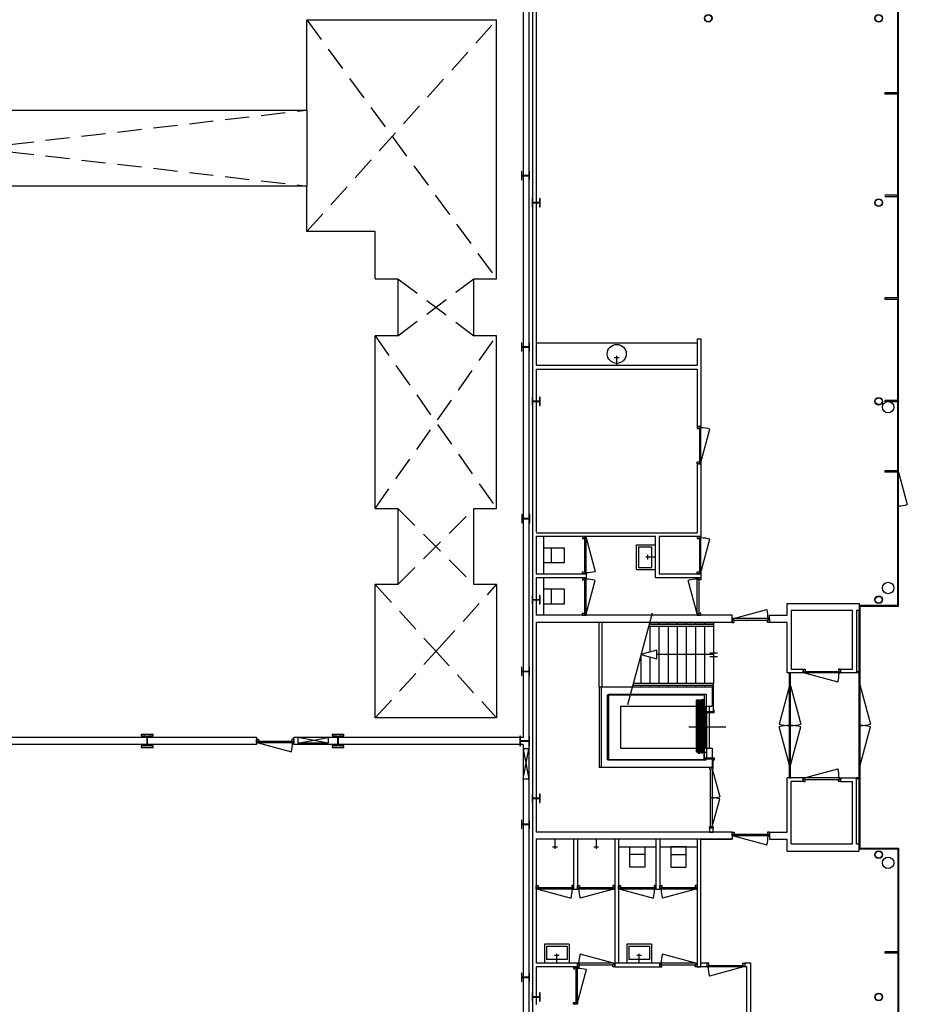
# Model space of a CAD drawing. Header units: millimetres. Extents: x 9251 to 87900, y 65165 to 131508.
# Tile 13 of 37: x 63788 to 87165, y 88763 to 114682. Entities that reach past the tile are written whole.
import ezdxf

# ---------------------------------------------------------------- set-up
doc = ezdxf.new("R2010")
doc.units = ezdxf.units.MM
doc.header["$LTSCALE"] = 100
doc.linetypes.add('HIDDEN', pattern=[9.525, 6.35, -3.175])
for name, color, linetype in [('AA28----_KONSTRUKTIE', 9, 'Continuous'), ('AL22----_BINNENWAND', 2, 'Continuous'), ('AL24----_TRAPPEN', 1, 'Continuous'), ('AL28----_KONSTRUKTIE', 7, 'Continuous'), ('AL31----_BUITENKOZIJN', 1, 'Continuous'), ('AL32----_BINNENKOZIJN', 1, 'Continuous'), ('AL43----_VLOERAFWERKING', 7, 'Continuous'), ('AL74----_SANITAIR', 7, 'Continuous')]:
    doc.layers.add(name, color=color, linetype=linetype)

# ---------------------------------------------------------------- blocks, each defined once
blk = doc.blocks.new('kol-10')
at = {"layer": 'AA28----_KONSTRUKTIE', "linetype": 'Continuous'}
h = blk.add_hatch(color=256, dxfattribs=at)
h.dxf.hatch_style = 1
h.paths.add_polyline_path([(-3.5, 76), (-3.5, -76, -0.4142136), (-21.5, -94), (-110, -94), (-110, -105), (110, -105), (110, -94), (21.5, -94, -0.4142136), (3.5, -76), (3.5, 76, -0.4142136), (21.5, 94), (110, 94), (110, 105), (-110, 105), (-110, 94), (-21.5, 94, -0.4142136)])
at = {"layer": 'AL28----_KONSTRUKTIE'}
blk.add_lwpolyline([(3.5, 76, -0.4142136), (21.5, 94), (110, 94), (110, 105), (-110, 105), (-110, 94), (-21.5, 94, -0.4142136), (-3.5, 76), (-3.5, -76, -0.4142136), (-21.5, -94), (-110, -94), (-110, -105), (110, -105), (110, -94), (21.5, -94, -0.4142136), (3.5, -76)], format="xyb", close=True, dxfattribs=at)
blk = doc.blocks.new('kol-11')
at = {"layer": 'AA28----_KONSTRUKTIE'}
h = blk.add_hatch(color=256, dxfattribs=at)
h.dxf.hatch_style = 1
edge = h.paths.add_edge_path()
edge.add_arc((37.5, 104), 27, 90, 180, ccw=False)
edge.add_line((37.5, 131), (155, 131))
edge.add_line((155, 131), (155, 170))
edge.add_line((155, 170), (-155, 170))
edge.add_line((-155, 170), (-155, 131))
edge.add_line((-155, 131), (-37.5, 131))
edge.add_arc((-37.5, 104), 27, 0, 90, ccw=False)
edge.add_line((-10.5, 104), (-10.5, -104))
edge.add_arc((-37.5, -104), 27, -90, 0, ccw=False)
edge.add_line((-37.5, -131), (-155, -131))
edge.add_line((-155, -131), (-155, -170))
edge.add_line((-155, -170), (155, -170))
edge.add_line((155, -170), (155, -131))
edge.add_line((155, -131), (37.5, -131))
edge.add_arc((37.5, -104), 27, 180, 270, ccw=False)
edge.add_line((10.5, -104), (10.5, 104))
at = {"layer": 'AL28----_KONSTRUKTIE'}
blk.add_lwpolyline([(10.5, 104, -0.4142136), (37.5, 131), (155, 131), (155, 170), (-155, 170), (-155, 131), (-37.5, 131, -0.4142136), (-10.5, 104), (-10.5, -104, -0.4142136), (-37.5, -131), (-155, -131), (-155, -170), (155, -170), (155, -131), (37.5, -131, -0.4142136), (10.5, -104)], format="xyb", close=True, dxfattribs=at)
blk = doc.blocks.new('kol-1')
at = {"layer": 'AL28----_KONSTRUKTIE'}
for radius in [100, 90]:
    blk.add_circle((0, 0), radius, dxfattribs=at)
blk = doc.blocks.new('kol-2')
at = {"layer": 'AA28----_KONSTRUKTIE', "linetype": 'Continuous'}
h = blk.add_hatch(color=256, dxfattribs=at)
h.dxf.hatch_style = 1
h.paths.add_polyline_path([(-3.75, 88.5), (-3.75, -88.5, -0.41421356), (-27.75, -112.5), (-130, -112.5), (-130, -125), (130, -125), (130, -112.5), (27.75, -112.5, -0.41421356), (3.75, -88.5), (3.75, 88.5, -0.41421356), (27.75, 112.5), (130, 112.5), (130, 125), (-130, 125), (-130, 112.5), (-27.75, 112.5, -0.41421356)])
at = {"layer": 'AL28----_KONSTRUKTIE'}
blk.add_lwpolyline([(3.75, 88.5, -0.41421356), (27.75, 112.5), (130, 112.5), (130, 125), (-130, 125), (-130, 112.5), (-27.75, 112.5, -0.41421356), (-3.75, 88.5), (-3.75, -88.5, -0.41421356), (-27.75, -112.5), (-130, -112.5), (-130, -125), (130, -125), (130, -112.5), (27.75, -112.5, -0.41421356), (3.75, -88.5)], format="xyb", close=True, dxfattribs=at)
blk = doc.blocks.new('*U34')
at = {"layer": 'AL32----_BINNENKOZIJN'}
blk.add_line((-35, 50), (-913, 285), dxfattribs=at)
for points in [[(-980, -50), (-930, -50), (-930, 9), (-945, 9), (-945, 50), (-980, 50)], [(-945, 50), (-945, 9), (-35, 9), (-35, 50), (-945, 50)], [(0, -50), (-50, -50), (-50, 9), (-35, 9), (-35, 50), (0, 50)]]:
    blk.add_lwpolyline(points, close=True, dxfattribs=at)
blk.add_arc((-65, 50), 880, 164.4945, 180, dxfattribs=at)
blk = doc.blocks.new('*U33')
at = {"layer": 'AL32----_BINNENKOZIJN'}
blk.add_line((-945, 50), (-67, 285), dxfattribs=at)
for points in [[(-980, -50), (-930, -50), (-930, 9), (-945, 9), (-945, 50), (-980, 50)], [(-945, 50), (-945, 9), (-35, 9), (-35, 50), (-945, 50)], [(0, -50), (-50, -50), (-50, 9), (-35, 9), (-35, 50), (0, 50)]]:
    blk.add_lwpolyline(points, close=True, dxfattribs=at)
blk.add_arc((-915, 50), 880, 0, 15.5055, dxfattribs=at)
blk = doc.blocks.new('*U27')
at = {"layer": 'AL32----_BINNENKOZIJN'}
blk.add_line((-35, -50), (-913, -285), dxfattribs=at)
for points in [[(-980, 50), (-930, 50), (-930, -9), (-945, -9), (-945, -50), (-980, -50)], [(0, 50), (-50, 50), (-50, -9), (-35, -9), (-35, -50), (0, -50)], [(-945, -50), (-945, -9), (-35, -9), (-35, -50), (-945, -50)]]:
    blk.add_lwpolyline(points, close=True, dxfattribs=at)
blk.add_arc((-65, -50), 880, 180, 195.5055, dxfattribs=at)
blk = doc.blocks.new('Kol 1 zelf')
at = {"layer": 'AA28----_KONSTRUKTIE', "linetype": 'Continuous'}
h = blk.add_hatch(color=256, dxfattribs=at)
h.dxf.hatch_style = 1
h.paths.add_polyline_path([(100, 0, 1), (-100, 0, 1)])
h.paths.add_polyline_path([(90, 0, 1), (-90, 0, 1)], flags=16)
at = {"layer": 'AL28----_KONSTRUKTIE', "linetype": 'Continuous'}
for radius in [100, 90]:
    blk.add_circle((0, 0), radius, dxfattribs=at)
blk = doc.blocks.new('*U45')
at = {"layer": 'AL32----_BINNENKOZIJN'}
blk.add_line((-35, -50), (-933, -291), dxfattribs=at)
for points in [[(-1000, 50), (-1000, -50), (-965, -50), (-965, -9), (-950, -9), (-950, 50)], [(0, 50), (0, -50), (-35, -50), (-35, -9), (-50, -9), (-50, 50)], [(-965, -9), (-35, -9), (-35, -50), (-965, -50)]]:
    blk.add_lwpolyline(points, close=True, dxfattribs=at)
blk.add_arc((-35, -50), 930, 180, 195, dxfattribs=at)
blk = doc.blocks.new('*U47')
at = {"layer": 'AL32----_BINNENKOZIJN'}
for p, q in [((-1565, 21), (-826, 219)), ((-800, 21), (-800, -21)), ((-35, 21), (-774, 219))]:
    blk.add_line(p, q, dxfattribs=at)
for points in [[(-1600, 50), (-1600, -50), (-1565, -50), (-1565, -9), (-1565, -9), (-1565, 50)], [(-1565, 21), (-35, 21), (-35, -21), (-1565, -21)], [(0, 50), (0, -50), (-35, -50), (-35, -9), (-35, -9), (-35, 50)]]:
    blk.add_lwpolyline(points, close=True, dxfattribs=at)
for centre, start, end in [((-1565, 21), 0, 15), ((-35, 21), 165, 180)]:
    blk.add_arc(centre, 765, start, end, dxfattribs=at)
blk = doc.blocks.new('*U28')
at = {"layer": 'AL32----_BINNENKOZIJN'}
blk.add_line((-945, -50), (-67, -285), dxfattribs=at)
for points in [[(-980, 50), (-930, 50), (-930, -9), (-945, -9), (-945, -50), (-980, -50)], [(0, 50), (-50, 50), (-50, -9), (-35, -9), (-35, -50), (0, -50)], [(-945, -50), (-945, -9), (-35, -9), (-35, -50), (-945, -50)]]:
    blk.add_lwpolyline(points, close=True, dxfattribs=at)
blk.add_arc((-915, -50), 880, 344.4945, 0, dxfattribs=at)

msp = doc.modelspace()

# ---------------------------------------------------------------- linework, layer by layer
at = {"layer": 'AL22----_BINNENWAND'}
for p, q in [((77294, 115083), (77294, 78588)), ((77044, 114919), (77044, 95790)), ((77194, 115019), (77194, 78588)), ((77394, 114939), (77394, 105584)), ((81630, 106279), (81630, 105584)), ((81630, 106279), (81730, 106279)), ((81730, 106279), (81730, 103976)), ((77394, 105584), (81630, 105584)), ((77394, 105484), (81630, 105484)), ((77394, 105484), (77394, 101199)), ((81630, 105484), (81630, 103976)), ((81630, 103976), (81730, 103976)), ((81730, 102992), (81630, 102992)), ((81630, 102992), (81630, 101175)), ((81730, 102992), (81730, 101075)), ((77394, 101175), (81630, 101175)), ((77594, 100091), (77594, 101075)), ((77594, 99007), (77594, 99991)), ((79805, 96657), (80451, 99067)), ((86911, 99265), (85897, 99265)), ((85922, 99240), (86936, 99240)), ((86911, 99240), (86936, 99240)), ((82550, 99007), (77394, 99007)), ((77394, 98817), (77394, 93297)), ((79052, 97117), (79052, 98817)), ((79122, 98817), (79122, 97117)), ((82550, 98817), (82550, 99007)), ((79052, 97117), (79052, 94997)), ((79052, 97117), (82056, 97117)), ((79102, 97117), (79102, 94997)), ((82022, 97117), (82022, 96607)), ((82056, 97117), (82056, 96467)), ((79262, 96907), (81812, 96907)), ((79262, 96907), (79262, 95207)), ((79292, 96927), (81866, 96927)), ((79292, 96927), (79292, 95187)), ((81612, 95397), (81612, 96777)), ((81612, 96777), (81654, 96777)), ((81612, 95397), (81612, 96777)), ((81617, 95397), (81617, 96777)), ((81649, 95397), (81649, 96777)), ((81654, 95397), (81654, 96777)), ((81659, 95372), (81659, 96777)), ((81659, 96777), (81702, 96777)), ((81664, 95372), (81664, 96777)), ((81697, 95372), (81697, 96777)), ((81702, 95372), (81702, 96777)), ((81774, 96777), (81732, 96777)), ((81732, 95372), (81732, 96777)), ((81737, 95372), (81737, 96777)), ((81769, 95372), (81769, 96777)), ((81774, 95372), (81774, 96777)), ((81822, 96777), (81779, 96777)), ((81779, 95397), (81779, 96777)), ((81784, 95397), (81784, 96777)), ((81812, 96907), (81812, 96607)), ((81817, 95397), (81817, 96777)), ((81822, 95247), (81822, 96777)), ((81866, 96927), (81866, 96467)), ((79612, 96607), (81812, 96607)), ((79612, 96607), (79612, 95507)), ((81712, 96607), (81712, 95507)), ((81812, 96607), (82022, 96607)), ((81822, 96447), (81882, 96447)), ((81844, 96507), (81866, 96507)), ((81844, 96447), (81844, 96507)), ((81847, 95507), (81847, 96607)), ((81866, 96467), (82056, 96467)), ((81882, 96447), (82077, 96447)), ((81882, 95247), (81882, 96447)), ((81952, 95507), (81952, 96607)), ((82077, 96507), (82056, 96507)), ((82077, 96447), (82077, 96507)), ((81822, 96297), (81882, 96297)), ((82384, 96057), (81415, 96057)), ((84087, 96105), (84062, 96105)), ((85922, 96105), (85897, 96105)), ((70028, 95790), (46992, 95790)), ((70028, 95790), (70028, 95600)), ((71012, 95600), (71012, 95790)), ((77044, 95790), (71012, 95790)), ((71112, 95790), (71112, 95640)), ((71112, 95640), (71912, 95790)), ((71912, 95640), (71112, 95790)), ((71912, 95790), (71912, 95640)), ((70028, 95600), (46802, 95600)), ((77044, 95600), (71012, 95600)), ((71912, 95640), (71112, 95640)), ((77044, 95600), (77044, 78488)), ((77194, 95488), (77044, 95488)), ((77044, 95488), (77194, 94688)), ((77044, 94688), (77194, 95488)), ((79612, 95507), (81812, 95507)), ((81654, 95397), (81612, 95397)), ((81779, 95397), (81882, 95397)), ((81812, 95507), (82022, 95507)), ((81812, 95207), (81812, 95507)), ((82022, 95507), (82022, 94997)), ((79262, 95207), (81812, 95207)), ((81866, 95187), (79292, 95187)), ((81659, 95372), (81702, 95372)), ((81774, 95372), (81732, 95372)), ((81822, 95247), (81882, 95247)), ((81842, 95247), (81842, 95187)), ((81866, 95187), (81866, 95227)), ((81866, 95227), (82056, 95227)), ((81882, 95247), (82077, 95247)), ((82056, 94997), (82056, 95227)), ((82077, 95187), (82056, 95187)), ((82077, 95247), (82077, 95187)), ((82056, 94997), (79052, 94997)), ((77194, 94688), (77044, 94688)), ((84002, 93297), (84002, 94724)), ((84420, 94724), (84002, 94724)), ((84102, 92988), (84102, 94624)), ((84420, 94624), (84102, 94624)), ((84420, 94724), (84420, 94624)), ((85404, 94724), (85823, 94724)), ((85404, 94724), (85404, 94624)), ((85404, 94624), (85723, 94624)), ((85723, 92988), (85723, 94624)), ((85823, 92988), (85823, 94724)), ((85723, 92988), (85723, 93702)), ((85823, 92988), (85823, 93702)), ((82550, 93297), (77394, 93297)), ((82550, 93107), (77394, 93107)), ((77394, 93107), (77394, 89845)), ((78378, 93107), (78378, 91793)), ((78478, 93107), (78478, 91793)), ((80546, 93107), (80546, 91793)), ((80646, 93107), (80646, 91793)), ((82550, 93297), (82550, 93107)), ((83534, 93297), (83534, 93107)), ((83534, 93297), (84002, 93297)), ((83534, 93107), (84002, 93107)), ((84002, 92798), (84002, 93107)), ((79562, 92907), (80546, 92907)), ((80646, 92907), (81630, 92907)), ((84002, 92798), (85897, 92798)), ((84102, 92988), (85723, 92988)), ((85823, 92988), (85897, 92988)), ((85897, 92798), (85897, 92988)), ((78478, 89845), (77394, 89845)), ((78478, 89745), (77394, 89745)), ((77394, 89745), (77394, 88761)), ((78478, 89845), (78478, 89745)), ((81886, 89745), (81630, 89745)), ((81886, 89845), (81730, 89845)), ((83043, 89845), (82886, 89845)), ((82943, 89745), (82886, 89745)), ((82943, 87345), (82943, 89745)), ((83044, 87445), (83043, 89845))]:
    msp.add_line(p, q, dxfattribs=at)
for points in [[(81730, 103976), (81730, 103974), (81630, 103974), (81630, 103976)], [(81730, 102994), (81730, 102992), (81630, 102992), (81630, 102994)], [(78708, 101075), (78708, 101073), (78608, 101073), (78608, 101075)], [(81730, 101075), (81730, 101073), (81630, 101073), (81630, 101075)], [(78708, 100093), (78708, 100091), (78608, 100091), (78608, 100093)], [(81730, 100093), (81730, 100091), (81630, 100091), (81630, 100093)], [(78708, 99991), (78708, 99989), (78608, 99989), (78608, 99991)], [(81730, 99991), (81730, 99989), (81630, 99989), (81630, 99991)], [(84002, 98817), (83534, 98817), (83534, 99007), (84002, 99007), (84002, 99316), (85897, 99316), (85897, 99126), (85823, 99126), (85823, 97486), (85404, 97486), (85404, 97586), (85723, 97586), (85723, 99126), (84102, 99126), (84102, 97586), (84420, 97586), (84420, 97486), (84002, 97486)], [(78708, 99009), (78708, 99007), (78608, 99007), (78608, 99009)], [(81730, 99009), (81730, 99007), (81630, 99007), (81630, 99009)], [(81956, 93397), (81956, 93297), (82056, 93297), (82056, 93397)], [(80254, 92907), (80254, 92377), (79854, 92377), (79854, 92907)], [(79462, 89845), (79462, 89745), (80646, 89745), (80646, 89845)]]:
    msp.add_lwpolyline(points, close=True, dxfattribs=at)
for points in [[(81730, 101075), (80633, 101075), (80633, 100091), (81730, 100091), (81730, 99991), (80533, 99991), (80533, 101075), (77394, 101075), (77394, 100091), (78708, 100091), (78708, 99991), (77394, 99991), (77394, 99007)], [(82550, 98817), (77394, 98817)], [(79462, 93107), (79462, 89845)], [(79562, 93107), (79562, 89845)], [(81630, 93107), (81630, 89745), (81730, 89745), (81730, 93107), (82550, 93107)], [(78378, 91793), (78478, 91793)], [(80546, 91793), (80646, 91793)]]:
    msp.add_lwpolyline(points, dxfattribs=at)
at = {"layer": 'AL24----_TRAPPEN'}
for p, q in [((80370, 98767), (82064, 98767)), ((80384, 98817), (82064, 98817)), ((80384, 98817), (80384, 98767)), ((80624, 98817), (80624, 98767)), ((80864, 98817), (80864, 98767)), ((81104, 98817), (81104, 98767)), ((81344, 98817), (81344, 98767)), ((81584, 98817), (81584, 98767)), ((81824, 98817), (81824, 98767)), ((82064, 98817), (82064, 97217)), ((80357, 98717), (82064, 98717)), ((80384, 98717), (80384, 98031)), ((80624, 98717), (80624, 97217)), ((80864, 98717), (80864, 97217)), ((81104, 98717), (81104, 97217)), ((81344, 98717), (81344, 97217)), ((81584, 98717), (81584, 97217)), ((81824, 98717), (81824, 97217)), ((81964, 98012), (82164, 98012)), ((80144, 97921), (80144, 97217)), ((80384, 97903), (80384, 97217)), ((82064, 97967), (80569, 97967)), ((81964, 97921), (82164, 97921)), ((79955, 97217), (82064, 97217)), ((82064, 97167), (82064, 97217)), ((79942, 97167), (82064, 97167)), ((80144, 97167), (80144, 97117)), ((80384, 97167), (80384, 97117)), ((80624, 97167), (80624, 97117)), ((80864, 97167), (80864, 97117)), ((81104, 97167), (81104, 97117)), ((81344, 97167), (81344, 97117)), ((81584, 97167), (81584, 97117)), ((81824, 97167), (81824, 97117)), ((82064, 97117), (82064, 97167))]:
    msp.add_line(p, q, dxfattribs=at)
msp.add_lwpolyline([(80569, 97853), (80569, 98081), (80144, 97967), (80569, 97853)], dxfattribs=at)
at = {"layer": 'AL28----_KONSTRUKTIE'}
for centre in [(86659, 104484), (86659, 99722), (86659, 92488)]:
    msp.add_circle(centre, 150, dxfattribs=at)
at = {"layer": 'AL31----_BUITENKOZIJN'}
for p, q in [((86911, 99265), (86911, 124626)), ((86936, 99240), (86936, 124651)), ((86571, 112760), (86571, 112720)), ((86911, 112760), (86571, 112760)), ((86911, 112720), (86571, 112720)), ((86911, 111945), (86936, 111945)), ((86911, 110060), (86571, 110060)), ((86911, 110020), (86571, 110020)), ((86571, 107360), (86571, 107320)), ((86911, 107360), (86571, 107360)), ((86911, 107320), (86571, 107320)), ((86571, 104660), (86571, 104620)), ((86911, 104660), (86571, 104660)), ((86911, 104620), (86571, 104620)), ((86571, 102810), (86571, 102770)), ((86911, 102810), (86571, 102810)), ((86911, 102770), (86571, 102770)), ((86911, 102770), (86936, 102770)), ((86936, 102770), (87165, 101916)), ((86911, 101886), (86936, 101886)), ((85897, 92984), (85897, 99130)), ((85922, 92873), (85922, 99240)), ((86257, 99240), (86257, 99265)), ((86467, 99253), (86257, 99253)), ((86467, 99240), (86467, 99265)), ((85897, 97511), (85823, 97511)), ((85897, 97486), (85823, 97486)), ((85922, 97150), (86193, 96139)), ((85922, 95060), (86193, 96071)), ((85897, 94724), (85823, 94724)), ((85897, 94699), (85823, 94699)), ((86911, 92848), (85897, 92848)), ((86911, 92848), (85897, 92848)), ((85922, 92873), (86936, 92873)), ((85922, 92873), (86936, 92873)), ((86911, 92848), (86911, 83844)), ((86936, 92873), (86936, 83844)), ((86571, 90148), (86571, 90108)), ((86911, 90148), (86571, 90148)), ((86911, 90108), (86571, 90108))]:
    msp.add_line(p, q, dxfattribs=at)
for points in [[(70028, 95745), (70030, 95745), (70030, 95645), (70028, 95645)], [(71010, 95745), (71012, 95745), (71012, 95645), (71010, 95645)]]:
    msp.add_lwpolyline(points, close=True, dxfattribs=at)
for centre, radius, start, end in [((86936, 102770), 884, 270, 284.9994), ((85942, 97049), 944, 268.8149, 285.4395), ((85942, 95161), 944, 74.5605, 91.1851)]:
    msp.add_arc(centre, radius, start, end, dxfattribs=at)
at = {"layer": 'AL32----_BINNENKOZIJN'}
for p, q in [((84062, 94724), (84062, 97486)), ((84062, 97486), (84087, 97486)), ((84087, 94724), (84087, 97486)), ((84062, 97150), (83791, 96139)), ((84062, 97150), (84087, 97150)), ((84087, 97150), (84357, 96139)), ((85897, 97150), (85922, 97150)), ((84062, 95060), (83791, 96071)), ((84087, 95060), (84357, 96071)), ((84062, 95060), (84087, 95060)), ((84062, 94724), (84087, 94724))]:
    msp.add_line(p, q, dxfattribs=at)
for points in [[(82550, 98917), (82552, 98917), (82552, 98817), (82550, 98817)], [(83532, 98917), (83534, 98917), (83534, 98817), (83532, 98817)], [(84420, 97586), (84422, 97586), (84422, 97486), (84420, 97486)], [(85402, 97586), (85404, 97586), (85404, 97486), (85402, 97486)], [(84420, 94724), (84422, 94724), (84422, 94624), (84420, 94624)], [(85402, 94724), (85404, 94724), (85404, 94624), (85402, 94624)], [(82550, 93297), (82552, 93297), (82552, 93197), (82550, 93197)], [(83532, 93297), (83534, 93297), (83534, 93197), (83532, 93197)], [(77394, 91893), (77396, 91893), (77396, 91793), (77394, 91793)], [(77394, 91893), (77396, 91893), (77396, 91793), (77394, 91793)], [(78376, 91893), (78378, 91893), (78378, 91793), (78376, 91793)], [(78478, 91893), (78480, 91893), (78480, 91793), (78478, 91793)], [(79460, 91893), (79462, 91893), (79462, 91793), (79460, 91793)], [(79562, 91893), (79564, 91893), (79564, 91793), (79562, 91793)], [(80544, 91893), (80546, 91893), (80546, 91793), (80544, 91793)], [(80646, 91893), (80648, 91893), (80648, 91793), (80646, 91793)], [(81628, 91893), (81630, 91893), (81630, 91793), (81628, 91793)], [(78378, 89745), (78378, 89743), (78478, 89743), (78478, 89745)], [(78478, 89845), (78480, 89845), (78480, 89745), (78478, 89745)], [(79460, 89845), (79462, 89845), (79462, 89745), (79460, 89745)], [(80646, 89845), (80648, 89845), (80648, 89745), (80646, 89745)], [(81628, 89845), (81630, 89845), (81630, 89745), (81628, 89745)]]:
    msp.add_lwpolyline(points, close=True, dxfattribs=at)
for centre, start, end in [((84042, 97049), 254.5604, 271.1851), ((84042, 95161), 88.8148, 105.4395), ((84106, 97049), 268.8149, 285.4395), ((84106, 95161), 74.5605, 91.1851)]:
    msp.add_arc(centre, 944, start, end, dxfattribs=at)
at = {"layer": 'AL43----_VLOERAFWERKING'}
for p, q in [((71349, 114674), (76349, 114674)), ((71349, 112302), (71349, 114674)), ((76349, 107862), (76349, 114674)), ((54064, 112302), (71349, 112302)), ((71349, 112302), (71349, 110302)), ((71349, 110302), (54064, 110302)), ((71349, 109102), (71349, 110302)), ((73149, 109102), (71349, 109102)), ((73149, 107862), (73149, 109102)), ((73149, 107862), (73749, 107862)), ((73749, 107862), (73749, 106362)), ((75749, 106362), (75749, 107862)), ((75749, 107862), (76349, 107862)), ((73749, 106362), (73149, 106362)), ((76349, 106362), (75749, 106362)), ((76349, 101812), (76349, 106362)), ((73149, 101812), (73749, 101812)), ((73749, 101812), (73749, 99812)), ((75749, 99812), (75749, 101812)), ((75749, 101812), (76349, 101812)), ((73749, 99812), (73149, 99812)), ((76349, 99812), (75749, 99812))]:
    msp.add_line(p, q, dxfattribs=at)
at = {"layer": 'AL43----_VLOERAFWERKING', "linetype": 'HIDDEN'}
for p, q in [((71349, 114674), (76349, 107862)), ((71349, 109102), (76349, 114674)), ((54064, 112302), (71349, 110302)), ((54064, 110302), (71349, 112302)), ((73749, 107862), (75749, 106362)), ((73749, 106362), (75749, 107862)), ((73149, 106362), (76349, 101812)), ((73149, 101812), (76349, 106362)), ((73749, 101812), (75749, 99812)), ((73749, 99812), (75749, 101812)), ((73149, 99812), (74674, 98138)), ((74823, 98138), (76349, 99812)), ((73149, 96302), (74823, 98138)), ((74674, 98138), (76349, 96302))]:
    msp.add_line(p, q, dxfattribs=at)
at = {"layer": 'AL43----_VLOERAFWERKING'}
for points in [[(73149, 101812), (73149, 106362)], [(73149, 98138), (73149, 99812)], [(76349, 99812), (76349, 98138)], [(76349, 98138), (76349, 96302), (73149, 96302), (73149, 98138)]]:
    msp.add_lwpolyline(points, dxfattribs=at)
at = {"layer": 'AL74----_SANITAIR'}
for p, q in [((77394, 106179), (81630, 106179)), ((79574, 105784), (79449, 105784)), ((79512, 105584), (79512, 105834)), ((80033, 100210), (80033, 100856)), ((80033, 100856), (80533, 100856)), ((77594, 100783), (78124, 100783)), ((77794, 100383), (77794, 100783)), ((78124, 100783), (78124, 100383)), ((80083, 100806), (80083, 100260)), ((80083, 100806), (80433, 100806)), ((80333, 100470), (80333, 100595)), ((80433, 100260), (80433, 100806)), ((78124, 100383), (77594, 100383)), ((80533, 100533), (80283, 100533)), ((80033, 100210), (80533, 100210)), ((80083, 100260), (80433, 100260)), ((77594, 99699), (78124, 99699)), ((77794, 99299), (77794, 99699)), ((78124, 99699), (78124, 99299)), ((78124, 99299), (77594, 99299)), ((77886, 93107), (77886, 92857)), ((78970, 93107), (78970, 92857)), ((77823, 92907), (77948, 92907)), ((78907, 92907), (79032, 92907)), ((80254, 92710), (79854, 92710)), ((80938, 92707), (81338, 92707)), ((78258, 90345), (77613, 90345)), ((77613, 90345), (77613, 89845)), ((77663, 90295), (78208, 90295)), ((77663, 90295), (77663, 89945)), ((78208, 90295), (78208, 89945)), ((78258, 90345), (78258, 89845)), ((80426, 90345), (79781, 90345)), ((79781, 90345), (79781, 89845)), ((79831, 90295), (80376, 90295)), ((79831, 90295), (79831, 89945)), ((80376, 90295), (80376, 89945)), ((80426, 90345), (80426, 89845)), ((78208, 89945), (77663, 89945)), ((77998, 90045), (77873, 90045)), ((77936, 89845), (77936, 90095)), ((80376, 89945), (79831, 89945)), ((80166, 90045), (80041, 90045)), ((80104, 89845), (80104, 90095))]:
    msp.add_line(p, q, dxfattribs=at)
msp.add_lwpolyline([(81338, 92907), (80938, 92907), (80938, 92377), (81338, 92377), (81338, 92907)], dxfattribs=at)
msp.add_circle((79512, 105884), 250, dxfattribs=at)

# ---------------------------------------------------------------- block references
at = {"layer": 'AL28----_KONSTRUKTIE'}
for name, p in [('Kol 1 zelf', (81922, 114719)), ('Kol 1 zelf', (86411, 114719)), ('Kol 1 zelf', (86411, 109867)), ('Kol 1 zelf', (86411, 104639)), ('Kol 1 zelf', (86411, 99411)), ('kol-11', (67147, 95695)), ('kol-11', (72172, 95695)), ('Kol 1 zelf', (86411, 88955))]:
    msp.add_blockref(name, p, dxfattribs=at)
at = {"layer": 'AL28----_KONSTRUKTIE', "rotation": 90}
for name, p in [('kol-10', (77107, 110579)), ('kol-10', (77387, 109867)), ('kol-10', (77107, 106064)), ('kol-10', (77387, 104639)), ('kol-10', (77120, 101549)), ('kol-10', (77387, 99411)), ('kol-10', (77107, 97524)), ('kol-2', (77087, 95695)), ('kol-10', (77387, 94183)), ('kol-10', (77107, 93499)), ('kol-10', (77107, 89474)), ('kol-10', (77387, 88955))]:
    msp.add_blockref(name, p, dxfattribs=at)
at = {"layer": 'AL31----_BUITENKOZIJN'}
msp.add_blockref('kol-1', (86411, 92702), dxfattribs=at)
at = {"layer": 'AL32----_BINNENKOZIJN', "rotation": 270}
for name, p in [('*U34', (81680, 102994)), ('*U33', (78658, 100093)), ('*U34', (81680, 100093)), ('*U34', (78658, 99009)), ('*U27', (81680, 99009)), ('*U47', (82006, 93397)), ('*U34', (78428, 88763))]:
    msp.add_blockref(name, p, dxfattribs=at)
at = {"layer": 'AL32----_BINNENKOZIJN'}
for name, p in [('*U33', (83532, 98867)), ('*U28', (85402, 97536)), ('*U28', (71010, 95695)), ('*U33', (85402, 94674)), ('*U28', (83532, 93247)), ('*U28', (78376, 91843)), ('*U27', (79460, 91843)), ('*U28', (80544, 91843)), ('*U27', (81628, 91843)), ('*U34', (79460, 89795)), ('*U34', (81628, 89795)), ('*U45', (82886, 89795))]:
    msp.add_blockref(name, p, dxfattribs=at)

doc.saveas('drawing.dxf')
